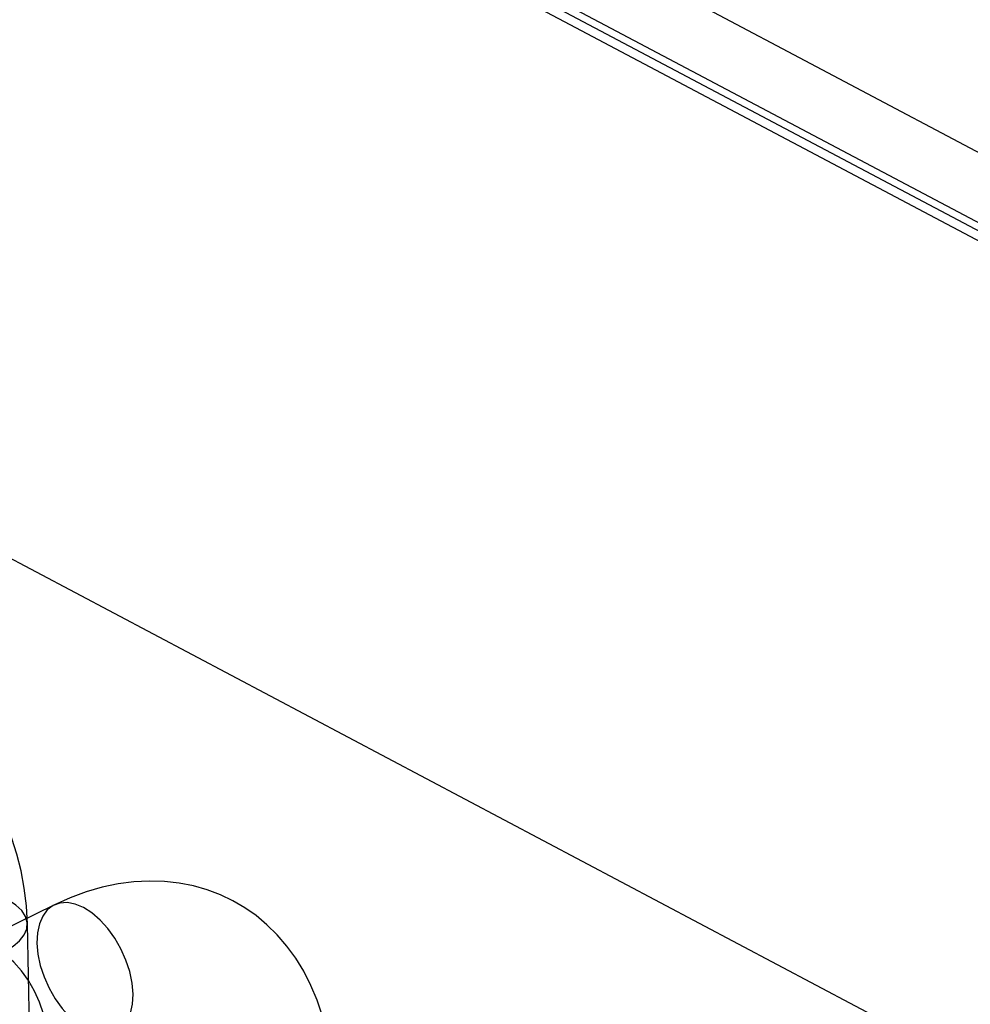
# Model space of a CAD drawing. Extents: x -840 to -217, y -121 to 557.
# Tile 92 of 145: x -372 to -364, y 484 to 492. Entities that reach past the tile are written whole.
import ezdxf

# ---------------------------------------------------------------- set-up
doc = ezdxf.new("R2010")
doc.units = 0
doc.header["$LTSCALE"] = 23.1
doc.layers.add('R912005577_AM_0', color=7, linetype='CONTINUOUS')

msp = doc.modelspace()

# ---------------------------------------------------------------- linework, layer by layer
at = {"layer": 'R912005577_AM_0', "color": 7}
for p, q in [((-342.1019, 478.6632), (-389.0602, 503.5221)), ((-341.9558, 478.6698), (-388.914, 503.5287)), ((-388.6515, 503.4603), (-341.5974, 478.5506)), ((-341.3705, 479.0253), (-387.5234, 503.4579)), ((-343.1036, 472.1497), (-401.9016, 503.2763)), ((-371.6508, 484.5164), (-372.3832, 484.1588)), ((-371.6967, 476.4292), (-371.8757, 484.3556))]:
    msp.add_line(p, q, dxfattribs=at)
for points in [[(-371.8757, 484.3556), (-371.8839, 484.5104), (-371.9014, 484.6608), (-371.9282, 484.8067), (-371.9641, 484.947), (-372.0087, 485.0809), (-372.0618, 485.2079), (-372.1226, 485.3271), (-372.1909, 485.4385), (-372.2661, 485.5417), (-372.3476, 485.6363), (-372.4348, 485.7223), (-372.5272, 485.7992), (-372.6238, 485.8669), (-372.7241, 485.9255)], [(-370.1307, 484.5526), (-370.2368, 484.6032), (-370.3485, 484.6453), (-370.4653, 484.6785), (-370.5867, 484.7022), (-370.712, 484.7161), (-370.8406, 484.7197), (-370.9719, 484.7129), (-371.1053, 484.6955), (-371.2402, 484.6673), (-371.3764, 484.6281), (-371.5134, 484.5779), (-371.6508, 484.5164)], [(-372.9149, 484.1282), (-372.8373, 484.0941), (-372.7486, 484.0675), (-372.6518, 484.0491), (-372.5497, 484.0395), (-372.4452, 484.0393), (-372.3417, 484.0485), (-372.2423, 484.0666), (-372.1498, 484.0927), (-372.0671, 484.1266), (-371.9973, 484.1672), (-371.9421, 484.2131), (-371.9026, 484.2629), (-371.8803, 484.3151), (-371.8765, 484.3682), (-371.8913, 484.4204), (-371.9235, 484.4704), (-371.9722, 484.5165), (-372.036, 484.5573)], [(-371.398, 484.4949), (-371.4686, 484.5243), (-371.5367, 484.537), (-371.6004, 484.5332), (-371.6577, 484.5128), (-371.7066, 484.4758), (-371.7455, 484.4232), (-371.7736, 484.3575), (-371.7903, 484.2805), (-371.7947, 484.1941), (-371.7862, 484.101), (-371.7657, 484.0043), (-371.7338, 483.9068), (-371.6916, 483.8112), (-371.6398, 483.721), (-371.5802, 483.6387), (-371.5148, 483.5665), (-371.4456, 483.5066), (-371.3747, 483.461)], [(-369.2827, 482.983), (-369.291, 483.1378), (-369.3085, 483.2882), (-369.3353, 483.4341), (-369.3712, 483.5744), (-369.4158, 483.7083), (-369.4689, 483.8353), (-369.5297, 483.9545), (-369.598, 484.0658), (-369.6731, 484.169), (-369.7547, 484.2637), (-369.8419, 484.3496), (-369.9343, 484.4265), (-370.0309, 484.4943), (-370.1312, 484.5528)], [(-371.3747, 483.461), (-371.3041, 483.4317), (-371.236, 483.4189), (-371.1723, 483.4227), (-371.115, 483.4431), (-371.0661, 483.4802), (-371.0272, 483.5327), (-370.9991, 483.5985), (-370.9824, 483.6755), (-370.978, 483.7618), (-370.9865, 483.8549), (-371.007, 483.9516), (-371.0389, 484.0492), (-371.0811, 484.1447), (-371.1329, 484.235), (-371.1925, 484.3173), (-371.2579, 484.3895), (-371.3271, 484.4494), (-371.398, 484.4949)], [(-372.1071, 483.1034), (-372.0366, 483.0741), (-371.9684, 483.0613), (-371.9047, 483.0651), (-371.8474, 483.0855), (-371.7986, 483.1225), (-371.7596, 483.1751), (-371.7315, 483.2409), (-371.7149, 483.3179), (-371.7105, 483.4042), (-371.7189, 483.4973), (-371.7395, 483.594), (-371.7713, 483.6915), (-371.8136, 483.7871), (-371.8653, 483.8774), (-371.9249, 483.9597), (-371.9903, 484.0318), (-372.0596, 484.0918), (-372.1305, 484.1373)]]:
    msp.add_lwpolyline(points, dxfattribs=at)

doc.saveas('drawing.dxf')
